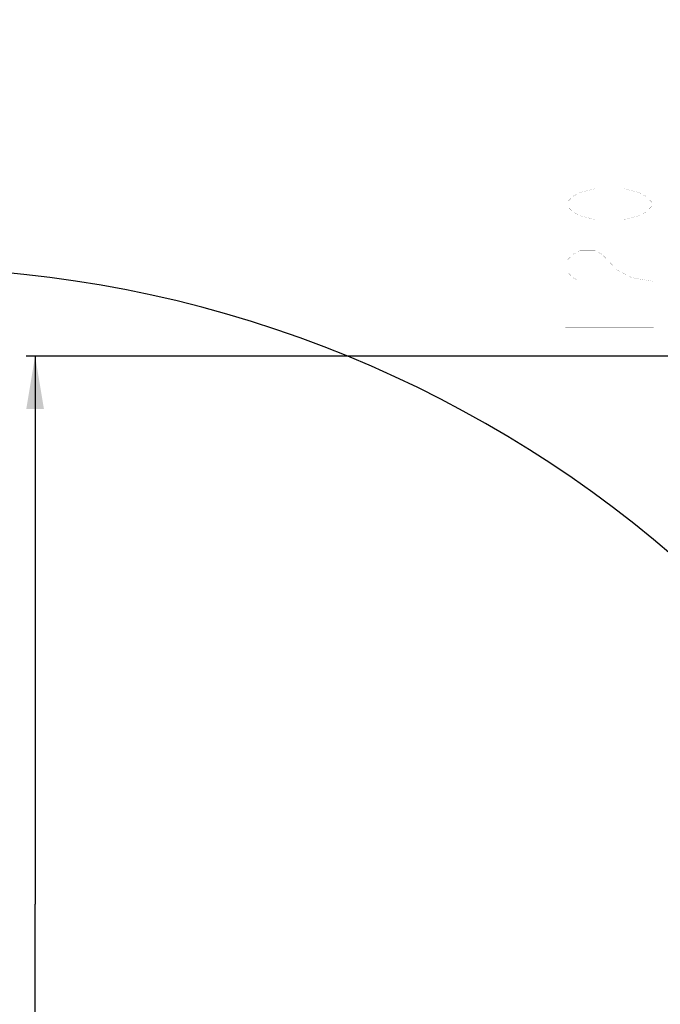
# Model space of a CAD drawing. Header units: millimetres. Extents: x -741 to 6994, y 0 to 4947.
# Tile 80 of 97: x 3111 to 3538, y 3195 to 3851. Entities that reach past the tile are written whole.
import ezdxf

# ---------------------------------------------------------------- set-up
doc = ezdxf.new("R2010")
doc.units = ezdxf.units.MM
doc.header["$LTSCALE"] = 384.676471
doc.layers.get('0').update_dxf_attribs({"linetype": 'CONTINUOUS'})
for name, color, linetype in [('运动范围_DXF_BALLOON', 7, 'CONTINUOUS'), ('运动范围_DXF_CONTINUOUS_LINE', 7, 'CONTINUOUS'), ('运动范围_DXF_DIMENSION', 7, 'CONTINUOUS')]:
    doc.layers.add(name, color=color, linetype=linetype)
doc.styles.get("Standard").update_dxf_attribs({"font": 'txt', "width": 0.7})
doc.dimstyles.new('DIMSTYLE_2', dxfattribs={"dimtxt": 58.823529, "dimasz": 35.294118, "dimexe": 1, "dimexo": 0, "dimgap": 2.5, "dimtad": 1, "dimdsep": 46, "dimtxsty": 'Standard', "dimblk": '_FILLED', "dimblk1": '_FILLED', "dimblk2": '_FILLED', "dimcen": 0.09, "dimclrt": 5, "dimazin": 2, "dimtp": 0.01, "dimtm": 0.01, "dimtfac": 1, "dimtofl": 0, "dimtmove": 0, "dimatfit": 3, "dimldrblk": '_FILLED', "dimfxl": 0, "dimtolj": 1, "dimarcsym": 0})
doc.dimstyles.new('DIMSTYLE_6', dxfattribs={"dimtxt": 58.823529, "dimasz": 35.294118, "dimexe": 1, "dimexo": 0, "dimgap": 2.5, "dimtad": 0, "dimtih": 1, "dimtoh": 1, "dimdec": 1, "dimdsep": 46, "dimtxsty": 'Standard', "dimblk": '_FILLED', "dimblk1": '_FILLED', "dimblk2": '_FILLED', "dimcen": 0.09, "dimclrt": 5, "dimazin": 2, "dimtp": 0.01, "dimtm": 0.01, "dimtfac": 1, "dimtofl": 0, "dimtmove": 0, "dimatfit": 3, "dimldrblk": '_FILLED', "dimfxl": 0, "dimtolj": 1, "dimarcsym": 0})

# ---------------------------------------------------------------- blocks, each defined once
blk = doc.blocks.new('_FILLED')
at = {"color": 0, "linetype": 'ByBlock'}
blk.add_solid([(0, 0), (-1, 0.167), (-1, -0.167)], dxfattribs=at)
blk = doc.blocks.new('*D9')
at = {"layer": '运动范围_DXF_DIMENSION', "color": 2, "linetype": 'Continuous', "transparency": 16777216}
for p, q in [((3669.51, 3626.93), (3115.64, 3626.93)), ((3121.52, 3626.93), (3121.52, 3261.93)), ((3121.52, 2896.93), (3121.52, 3261.93)), ((3613.2, 2896.93), (3115.64, 2896.93))]:
    blk.add_line(p, q, dxfattribs=at)
at = {"layer": '运动范围_DXF_DIMENSION', "color": 2, "linetype": 'Continuous', "transparency": 16777216, "xscale": 35.2941176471, "yscale": 35.2941176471, "zscale": 35.2941176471}
for p, rotation in [((3121.52, 3626.93), 90), ((3121.52, 2896.93), 270)]:
    blk.add_blockref('_FILLED', p, dxfattribs=dict(at, rotation=rotation))
blk = doc.blocks.new('*D26')
at = {"layer": '运动范围_DXF_BALLOON', "color": 2, "linetype": 'Continuous', "transparency": 16777216}
blk.add_line((2243.27, 2961.21), (2243.27, 4617.53), dxfattribs=at)

msp = doc.modelspace()

# ---------------------------------------------------------------- linework, layer by layer
at = {"layer": '运动范围_DXF_CONTINUOUS_LINE', "color": 2, "linetype": 'Continuous'}
for centre, radius, start, end in [((3761.088, 2896.931), 1519.177, 329.783411, 184.530522), ((3031.087, 2896.931), 788.654, 18.759051, 180.012013)]:
    msp.add_arc(centre, radius, start, end, dxfattribs=at)
at = {"layer": '运动范围_DXF_DIMENSION', "color": 5, "linetype": 'Continuous', "const_width": 0.0588}
for points in [[(3533.708, 3728.108), (3528.806, 3722.961), (3523.904, 3720.388), (3514.1, 3717.814), (3494.492, 3717.814), (3484.688, 3720.388), (3479.787, 3722.961), (3474.885, 3728.108), (3479.787, 3733.255), (3484.688, 3735.828), (3494.492, 3738.402), (3514.1, 3738.402), (3523.904, 3735.828), (3528.806, 3733.255), (3533.708, 3728.108)], [(3484.688, 3676.637), (3479.787, 3679.211), (3474.885, 3684.358), (3474.885, 3689.505), (3479.787, 3694.652), (3484.688, 3697.226), (3494.492, 3697.226), (3499.394, 3694.652), (3504.296, 3689.505), (3509.198, 3684.358), (3519.002, 3679.211), (3533.708, 3676.637), (3533.708, 3697.226)], [(3474.885, 3645.755), (3533.708, 3645.755)]]:
    msp.add_lwpolyline(points, dxfattribs=at)

# ---------------------------------------------------------------- dimensions: what is measured, and where the dimension line sits
at = {"layer": '运动范围_DXF_BALLOON', "color": 2, "linetype": 'Continuous'}
dim = msp.add_ordinate_dim(feature_location=(2243.271, 2961.206), offset=(0, 1656.328), dtype=1, origin=(3611.535, 2961.206), dimstyle='DIMSTYLE_6', dxfattribs=at)
dim.commit()
dim.dimension.update_dxf_attribs({"geometry": '*D26', "text_midpoint": (2228.565, 4646.945)})
at = {"layer": '运动范围_DXF_DIMENSION', "color": 2, "linetype": 'Continuous'}
dim = msp.add_linear_dim(base=(3121.518, 2896.931), p1=(3669.506, 3626.931), p2=(3613.195, 2896.931), angle=270, dimstyle='DIMSTYLE_2', dxfattribs=at)
dim.commit()
dim.dimension.update_dxf_attribs({"geometry": '*D9', "text_midpoint": (3121.518, 3200.167), "dimtype": 160})

doc.saveas('drawing.dxf')
